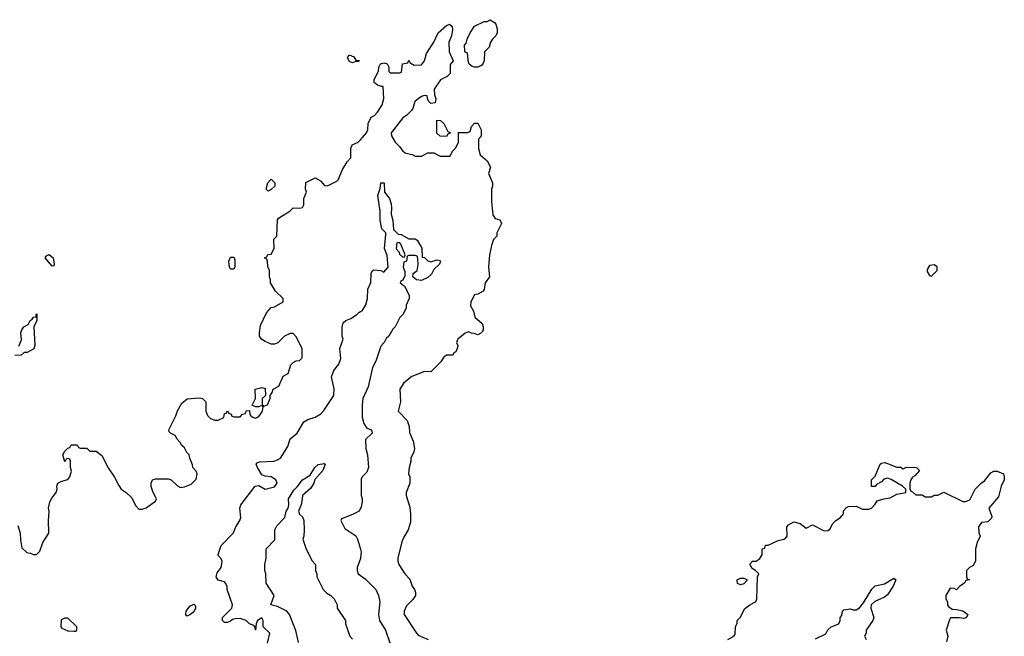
# Model space of a CAD drawing. Header units: inches. Extents: x 2380249 to 2585472, y 382747 to 546448.
# Tile 141 of 256: x 2427822 to 2434116, y 493690 to 497634. Entities that reach past the tile are written whole.
import ezdxf

# ---------------------------------------------------------------- set-up
doc = ezdxf.new("R2010")
doc.units = ezdxf.units.IN
doc.header["$MEASUREMENT"] = 0
doc.layers.add('C4429', color=7, linetype='Continuous')
doc.layers.add('C4439', color=7, linetype='Continuous')

msp = doc.modelspace()

# ---------------------------------------------------------------- linework, layer by layer
at = {"layer": 'C4429', "color": 4}
for points, elevation in [([(2429950, 497358), (2429930, 497366), (2429918, 497390), (2429928, 497410), (2429956.9, 497396.9), (2429970, 497374), (2429992.7, 497372.7), (2429990, 497366), (2429970, 497366)], 76), ([(2429410, 496538), (2429398, 496550), (2429408, 496590), (2429430, 496614), (2429452, 496590), (2429452, 496570), (2429430, 496548)], 76), ([(2428030, 496058), (2427984, 496110), (2427994.6, 496125.4), (2428010, 496131), (2428034.8, 496110), (2428042, 496070), (2428039.6, 496060.4)], 76), ([(2429170, 496038), (2429162, 496050), (2429158, 496090), (2429170, 496114), (2429190, 496114), (2429196.9, 496096.9), (2429198, 496050), (2429190, 496038)], 76), ([(2428890, 493818), (2428884, 493830), (2428886.6, 493850), (2428910, 493882.8), (2428934.8, 493894.8), (2428944.7, 493884.7), (2428946, 493870), (2428934.4, 493845.6), (2428910, 493828)], 72), ([(2428130, 493806), (2428110, 493806), (2428086, 493794), (2428084.7, 493750), (2428090, 493742), (2428130, 493724.7), (2428170, 493722), (2428178, 493722), (2428186, 493730), (2428186, 493750)], 76)]:
    msp.add_lwpolyline(points, close=True, dxfattribs=dict(at, elevation=elevation))
for points, elevation in [([(2427810, 494398), (2427824.4, 494350), (2427825.8, 494305.8), (2427834.8, 494254.8), (2427866.4, 494226.4), (2427890, 494222), (2427910, 494212), (2427930, 494214), (2427950, 494234), (2427969, 494290), (2428008.7, 494350), (2428005.2, 494430), (2428009, 494490), (2428005.2, 494510), (2428014, 494550), (2428026.3, 494573.7), (2428055.3, 494610), (2428062, 494630), (2428058, 494650), (2428066, 494670), (2428090, 494682), (2428130, 494692), (2428142, 494710), (2428153.6, 494746.4), (2428146, 494770), (2428146, 494810), (2428142, 494822), (2428130, 494826), (2428118, 494822), (2428110, 494806), (2428098, 494850), (2428110, 494874), (2428130, 494894), (2428142, 494898), (2428150, 494914), (2428190, 494914), (2428198, 494898), (2428210, 494894), (2428250, 494894), (2428270, 494874), (2428310, 494874), (2428346.8, 494846.8), (2428387.1, 494767.1), (2428427.1, 494707.1), (2428454.4, 494654.4), (2428470.9, 494630.9), (2428502, 494610), (2428536.9, 494576.9), (2428563.6, 494523.6), (2428583.6, 494503.6), (2428603.6, 494503.6), (2428630, 494511.3), (2428690, 494554), (2428695.3, 494570), (2428673.6, 494613.6), (2428662, 494650), (2428662, 494670), (2428670, 494691.3), (2428690, 494696), (2428770, 494696), (2428790, 494691.3), (2428830, 494652), (2428850, 494642), (2428874.6, 494645.4), (2428918, 494662), (2428950, 494694), (2428955.3, 494730), (2428950, 494746), (2428928, 494770), (2428927.3, 494787.3), (2428908.4, 494828.4), (2428906, 494850), (2428890, 494866), (2428874.6, 494894.6), (2428858, 494910), (2428848, 494930), (2428828, 494950), (2428814.6, 494974.6), (2428786, 494990), (2428778, 494998), (2428775.3, 495010), (2428819.5, 495100.5), (2428830, 495131.3), (2428858, 495182), (2428892.1, 495207.9), (2428970, 495214.8), (2428990.5, 495210.5), (2429010.8, 495190), (2429011, 495130), (2429022, 495102), (2429042, 495082), (2429070, 495071.3), (2429090, 495072), (2429126, 495090), (2429130, 495114), (2429142, 495118), (2429150, 495132), (2429158, 495118), (2429174, 495110), (2429178, 495098), (2429190, 495094), (2429230, 495094), (2429246, 495110), (2429266, 495114), (2429270, 495132), (2429290, 495134), (2429292, 495110), (2429299.6, 495099.6), (2429311.1, 495091.1), (2429330, 495086), (2429350, 495096), (2429361.2, 495110), (2429373.2, 495130), (2429378, 495158), (2429370, 495166), (2429350, 495158), (2429330, 495158), (2429308, 495168), (2429328.7, 495210), (2429326, 495270), (2429370, 495282), (2429390, 495274), (2429392, 495230), (2429372, 495210), (2429372.7, 495172.7), (2429382, 495162), (2429406, 495170), (2429422, 495210), (2429422, 495230), (2429436, 495250), (2429441.2, 495270), (2429477.2, 495290), (2429506.6, 495353.4), (2429538, 495370), (2429554.6, 495425.4), (2429570, 495442), (2429590, 495452), (2429610, 495454), (2429628, 495472), (2429628, 495530), (2429590, 495606), (2429570, 495626), (2429550, 495626), (2429514, 495610), (2429472.7, 495567.3), (2429450, 495558), (2429430, 495558), (2429390, 495575.3), (2429368, 495590), (2429355.3, 495610), (2429354, 495630), (2429361.5, 495678.5), (2429400.2, 495759.8), (2429430, 495792), (2429450, 495798), (2429506, 495830), (2429506, 495850), (2429456.4, 495896.4), (2429426, 495950), (2429426, 495970), (2429418, 495990), (2429418, 496030), (2429407.3, 496052.7), (2429406, 496090), (2429402, 496102), (2429386, 496110), (2429402, 496118), (2429407.3, 496132.7), (2429430, 496134), (2429448, 496170), (2429446, 496230), (2429466, 496250), (2429470, 496354), (2429476.4, 496363.6), (2429548, 496410), (2429569, 496431), (2429610, 496427.3), (2429630, 496432), (2429639, 496450), (2429639, 496490), (2429655.3, 496530), (2429648, 496550), (2429650, 496592), (2429710, 496622), (2429743.6, 496603.6), (2429770, 496574), (2429790, 496572), (2429850, 496602), (2429858, 496610), (2429884.7, 496675.3), (2429914.6, 496725.4), (2429938, 496750), (2429938, 496810), (2429947.3, 496832.7), (2429986, 496850), (2430000, 496866.2)], 76), ([(2427815.3, 495544.7), (2427833.6, 495586.4), (2427828.7, 495630), (2427835.3, 495650), (2427848.7, 495670), (2427875.3, 495684.7), (2427889, 495710), (2427902, 495718), (2427910, 495732), (2427926, 495734), (2427926, 495746), (2427932, 495752), (2427931.3, 495710), (2427912, 495670), (2427918, 495550), (2427911.3, 495528.7), (2427870, 495506), (2427850, 495506), (2427831.6, 495488.4), (2427790, 495486)], 76), ([(2429406, 493646), (2429421.2, 493710), (2429379, 493750), (2429377.2, 493790), (2429370, 493808), (2429342, 493790), (2429334, 493770), (2429330, 493728), (2429328, 493748), (2429318, 493758), (2429290, 493768.7), (2429268.7, 493790), (2429250, 493798), (2429230, 493803.7), (2429198.8, 493801.2), (2429182.8, 493797.2), (2429170, 493786), (2429150, 493778), (2429130, 493778), (2429118, 493790), (2429118, 493810), (2429178, 493870), (2429182, 493890), (2429148.9, 493988.9), (2429148, 494010), (2429138, 494030), (2429130, 494038), (2429089.4, 494049.4), (2429077.2, 494070), (2429084.8, 494095.2), (2429109, 494130), (2429115.3, 494170), (2429110, 494186), (2429090, 494206), (2429090, 494214), (2429109, 494270), (2429188.9, 494351.1), (2429204, 494390), (2429229, 494430), (2429235.3, 494450), (2429229, 494510), (2429235.3, 494530), (2429328, 494650), (2429350, 494654), (2429391.3, 494631.3), (2429450, 494646.4), (2429467, 494670), (2429459.6, 494690), (2429430, 494709.6), (2429390, 494713.2), (2429370, 494722), (2429340.9, 494770), (2429334, 494790), (2429340.2, 494799.8), (2429353.6, 494806.4), (2429446, 494810), (2429470, 494818), (2429488, 494830), (2429536.5, 494903.5), (2429550, 494952), (2429595.3, 494990), (2429638, 495062), (2429663.2, 495076.8), (2429710, 495091), (2429746.3, 495113.7), (2429765.6, 495134.4), (2429829.2, 495230), (2429832.9, 495272.9), (2429814, 495350), (2429829, 495390), (2429862, 495430), (2429873.6, 495466.4), (2429869, 495530), (2429888.7, 495590), (2429884, 495610), (2429884, 495670), (2429890, 495694), (2429906, 495710), (2429938, 495722), (2429974.6, 495745.4), (2429990, 495762), (2430000, 495767)], 72), ([(2429604.2, 493650), (2429587.8, 493727.8), (2429546.6, 493830), (2429529.7, 493849.7), (2429504, 493864), (2429470, 493880.7), (2429428, 493890), (2429448.7, 493950), (2429398, 494030), (2429395.3, 494090), (2429388.7, 494110), (2429388.7, 494150), (2429398, 494190), (2429398, 494250), (2429453.4, 494306.6), (2429452.6, 494370), (2429464.6, 494395.4), (2429516, 494450), (2429525.2, 494490), (2429538.4, 494510), (2429542, 494530), (2429539, 494570), (2429574.5, 494625.5), (2429595.1, 494644.9), (2429629.7, 494690.3), (2429679.1, 494720.9), (2429709.4, 494770), (2429730, 494787.7), (2429770, 494796), (2429774.8, 494790), (2429760.5, 494750), (2429707.5, 494692.5), (2429701, 494670), (2429683, 494637), (2429628.9, 494591.1), (2429623.8, 494536.2), (2429604.9, 494490), (2429610, 494472), (2429630, 494454), (2429638, 494430), (2429641, 494370), (2429638, 494330), (2429631.3, 494310), (2429650, 494254), (2429690, 494174), (2429712, 494150), (2429712, 494110), (2429722, 494090), (2429722, 494070), (2429762, 493990), (2429785.4, 493965.4), (2429810, 493951.3), (2429831.3, 493930), (2429851.1, 493891.1), (2429852, 493870), (2429904.7, 493790), (2429904.7, 493770), (2429931.1, 493691.1), (2429950, 493672)], 68), ([(2430000, 494508.8), (2429990.8, 494489.2), (2429950, 494468.7), (2429878, 494442), (2429874, 494430), (2429899.6, 494379.6), (2429970, 494332), (2429982, 494310), (2430000, 494246.5)], 72), ([(2430000, 494187.4), (2429978, 494130), (2429978, 494110), (2429984.7, 494090), (2430000, 494079.2)], 72)]:
    msp.add_lwpolyline(points, dxfattribs=dict(at, elevation=elevation))
at = {"layer": 'C4439', "color": 4}
for points, elevation in [([(2430000, 496866.2), (2430038, 496910), (2430048, 496930), (2430048.7, 496970), (2430068, 497010), (2430090, 497022), (2430110, 497042), (2430139, 497090), (2430148.7, 497130), (2430146, 497206), (2430134, 497206), (2430110, 497215.3), (2430088.4, 497231.6), (2430088.4, 497251.6), (2430116.4, 497303.6), (2430118, 497330), (2430128.7, 497351.3), (2430150, 497358), (2430170.7, 497350.7), (2430182, 497330), (2430182, 497302), (2430190, 497294), (2430250, 497294), (2430262, 497298), (2430269.1, 497350.9), (2430302, 497358), (2430310, 497374), (2430318, 497358), (2430343.6, 497343.6), (2430390, 497346), (2430408.7, 497370), (2430422.5, 497417.5), (2430470, 497491), (2430497, 497550), (2430550, 497597.3), (2430570, 497606), (2430586, 497590), (2430587.7, 497570), (2430582, 497530), (2430566, 497490), (2430568, 497428), (2430592, 497370), (2430572.7, 497347.3), (2430574, 497290), (2430554, 497270), (2430511.6, 497248.4), (2430472, 497190), (2430472.7, 497152.7), (2430482, 497130), (2430478, 497102), (2430450, 497098), (2430438, 497110), (2430428, 497130), (2430426, 497146), (2430410, 497148), (2430390, 497142), (2430370, 497128.7), (2430346.8, 497110), (2430334.8, 497065.2), (2430327.1, 497052.9), (2430296.8, 497023.2), (2430270, 497005.2), (2430196, 496910), (2430198, 496890), (2430222, 496850), (2430250, 496822), (2430270, 496792), (2430290, 496781), (2430331.1, 496771.1), (2430350, 496762), (2430390, 496762), (2430430, 496782), (2430470, 496782), (2430510, 496762), (2430570, 496762), (2430575.3, 496764.7), (2430588, 496792), (2430610, 496814), (2430626, 496850), (2430627.3, 496912.7), (2430687.3, 496912.7), (2430702, 496918), (2430708.9, 496951.1), (2430730, 496972), (2430751.1, 496971.1), (2430771.6, 496928.4), (2430771.6, 496888.4), (2430754, 496870), (2430754, 496810), (2430764.7, 496770), (2430810, 496732), (2430832, 496690), (2430818, 496650), (2430844.7, 496590), (2430844.7, 496570), (2430838, 496550), (2430838, 496470), (2430845.4, 496385.4), (2430862, 496362), (2430890, 496354), (2430901, 496330), (2430871.3, 496270), (2430870.9, 496249.1), (2430850, 496228), (2430837.3, 496190), (2430824.7, 496130), (2430818, 496050), (2430824.7, 495990), (2430798, 495950), (2430791.6, 495908.4), (2430783.6, 495896.4), (2430750, 495879), (2430730, 495874), (2430704.9, 495830), (2430703.5, 495803.5), (2430722.8, 495770), (2430731.1, 495731.1), (2430778, 495690), (2430784.7, 495670), (2430784.7, 495650), (2430779.8, 495640.2), (2430770, 495628), (2430750, 495618), (2430727.3, 495627.3), (2430710, 495628), (2430690, 495638), (2430670, 495628), (2430622, 495590), (2430614, 495570), (2430622, 495550), (2430618, 495530), (2430610.6, 495509.4), (2430598, 495502), (2430590, 495488), (2430550, 495488), (2430530, 495474), (2430513.7, 495446.3), (2430450, 495381.2), (2430410, 495384), (2430327.5, 495352.5), (2430278, 495310), (2430251.3, 495270), (2430256, 495190), (2430242, 495130), (2430298, 495070), (2430311.1, 495031.1), (2430312.7, 494992.7), (2430336.9, 494936.9), (2430344.7, 494890), (2430342, 494870), (2430322, 494830), (2430322, 494810), (2430311.1, 494768.9), (2430307.3, 494730), (2430314.8, 494710), (2430314.8, 494670), (2430292, 494610), (2430292, 494590), (2430315.3, 494515.3), (2430321, 494470), (2430319.8, 494420.2), (2430304.7, 494370), (2430276.9, 494323.1), (2430265.4, 494294.6), (2430238, 494190), (2430238, 494170), (2430244.7, 494150), (2430284.7, 494090), (2430315.3, 494055.3), (2430331.3, 494010), (2430344.7, 493990), (2430351.3, 493970), (2430351.3, 493950), (2430334.4, 493925.6), (2430294.4, 493885.6), (2430278.8, 493850), (2430278.8, 493830), (2430358, 493710), (2430370, 493698), (2430432, 493670)], 76), ([(2430000, 495767), (2430010, 495772), (2430035.3, 495810), (2430046, 495850), (2430048, 495910), (2430067.3, 495952.7), (2430068, 496010), (2430078, 496030), (2430085.2, 496034.8), (2430130, 496030.5), (2430150, 496018.8), (2430176.2, 496050), (2430170, 496126), (2430152.7, 496170), (2430162.7, 496262.7), (2430161.2, 496270), (2430136.9, 496296.9), (2430125.1, 496350), (2430126.3, 496410), (2430112, 496510), (2430125.2, 496554.8), (2430130, 496591), (2430150.7, 496590), (2430154, 496530), (2430184.9, 496490), (2430195.9, 496455.9), (2430199.1, 496430), (2430196, 496390), (2430207.7, 496350), (2430212, 496292), (2430242, 496262), (2430259.6, 496259.6), (2430310, 496232), (2430350, 496232), (2430363.6, 496223.6), (2430391.6, 496171.6), (2430394, 496114), (2430410, 496112), (2430430, 496091.3), (2430450, 496086), (2430490, 496098), (2430510, 496094), (2430511.3, 496090), (2430504.7, 496070), (2430470, 496035.3), (2430454.4, 496005.6), (2430430, 495985.2), (2430390, 495965.2), (2430358, 495970), (2430335.3, 495990), (2430338, 496010), (2430362, 496030), (2430368, 496068), (2430367.3, 496107.3), (2430362, 496122), (2430350, 496126), (2430310, 496126), (2430298, 496122), (2430294, 496090), (2430278, 496082), (2430274, 496050), (2430283.6, 496023.6), (2430283.6, 495996.4), (2430271.6, 495968.4), (2430258, 495962), (2430254, 495950), (2430282, 495930), (2430311.1, 495871.1), (2430312, 495850), (2430292.7, 495807.3), (2430292, 495790), (2430272, 495750), (2430252, 495730), (2430222, 495670), (2430206, 495654), (2430182, 495610), (2430165.4, 495594.6), (2430152, 495570), (2430130, 495546), (2430098, 495450), (2430076, 495410), (2430050, 495286), (2430016, 495210), (2430011, 495170), (2430010.9, 495090.9), (2430021, 495050), (2430040.7, 495020.7), (2430070.4, 495010.4), (2430074, 494990), (2430031.6, 494948.4), (2430034.8, 494890), (2430046, 494850), (2430051.3, 494770), (2430039.8, 494740.2), (2430012, 494710), (2430005.4, 494694.6), (2430004.7, 494590), (2430011.3, 494570), (2430011.3, 494550), (2430003.6, 494516.4), (2430000, 494508.8)], 72), ([(2432348, 493670), (2432386, 493690), (2432396.4, 493703.6), (2432398, 493750), (2432407.3, 493772.7), (2432408, 493790), (2432428.9, 493811.1), (2432454.6, 493865.4), (2432490, 493892), (2432526, 493910), (2432534.6, 493925.4), (2432538, 494070), (2432546, 494090), (2432526, 494110), (2432503.1, 494123.1), (2432488.4, 494151.6), (2432506, 494170), (2432530, 494171.3), (2432553.2, 494186.8), (2432568, 494210), (2432568, 494250), (2432586, 494254), (2432590, 494272), (2432607.3, 494272.7), (2432670, 494302), (2432706, 494310), (2432720.4, 494319.6), (2432728, 494330), (2432726, 494390), (2432736.4, 494403.6), (2432770, 494422), (2432810, 494412), (2432850, 494382), (2432890, 494402), (2432964.5, 494364.5), (2432990, 494366), (2433003.1, 494376.9), (2433018, 494410), (2433038, 494430), (2433068, 494450), (2433087.3, 494472.7), (2433088, 494492), (2433107.3, 494512.7), (2433120.4, 494519.6), (2433170, 494522), (2433210, 494502), (2433250, 494502), (2433266, 494510), (2433290, 494534), (2433304, 494556), (2433346, 494570), (2433385.6, 494574.4), (2433430, 494598), (2433486, 494610), (2433486, 494630), (2433466, 494650), (2433393.6, 494693.6), (2433370, 494702), (2433346, 494694), (2433330, 494678), (2433299.6, 494660.4), (2433290, 494648), (2433267.3, 494647.3), (2433266, 494690), (2433290, 494714), (2433322, 494790), (2433330, 494798), (2433350, 494801), (2433370, 494796), (2433430, 494772), (2433451.6, 494771.6), (2433470, 494762), (2433490, 494772), (2433554, 494770), (2433574, 494750), (2433543.6, 494716.4), (2433530, 494708), (2433518, 494690), (2433512, 494670), (2433512.7, 494632.7), (2433518, 494618), (2433530, 494614), (2433550, 494594), (2433590, 494594), (2433610, 494582), (2433650, 494582), (2433668.4, 494591.6), (2433690, 494592), (2433730, 494612), (2433850, 494551), (2433870, 494551), (2433896.5, 494563.5), (2433929.4, 494630.6), (2433968.7, 494670), (2433990, 494684.7), (2434030, 494736), (2434050, 494746), (2434070, 494746), (2434111, 494730), (2434116, 494710), (2434114.8, 494690), (2434096, 494650), (2434078, 494582), (2434018, 494510), (2434035.3, 494455.3), (2434034.4, 494445.6), (2434010, 494422), (2433970, 494418), (2433952, 494390), (2433952.7, 494352.7), (2433962, 494330), (2433942, 494290), (2433932, 494250), (2433932, 494170), (2433916.9, 494143.1), (2433894, 494130), (2433874, 494110), (2433874, 494070), (2433878, 494058), (2433894, 494050), (2433870, 494046), (2433862, 494030), (2433832, 494010), (2433810, 493986), (2433796.4, 493996.4), (2433770, 493998), (2433742, 493950), (2433742, 493930), (2433752, 493910), (2433752, 493890), (2433759.6, 493879.6), (2433783.6, 493863.6), (2433810, 493862), (2433851.6, 493851.6), (2433882, 493830), (2433874, 493810), (2433856.9, 493803.1), (2433828.4, 493808.4), (2433772, 493808), (2433765.4, 493794.6), (2433744.7, 493730), (2433756, 493690), (2433746.4, 493653.6)], 76), ([(2430000, 494246.5), (2430004.7, 494230), (2430001, 494190), (2430000, 494187.4)], 72), ([(2430000, 494079.2), (2430030, 494058), (2430098, 493990), (2430116, 493950), (2430124.7, 493910), (2430116, 493830), (2430121, 493790), (2430161, 493730), (2430187.5, 493647.5)], 72), ([(2432910, 493674), (2432974.6, 493705.4), (2432988.9, 493731.1), (2433009.1, 493750.9), (2433058, 493770), (2433066, 493790), (2433066, 493810), (2433076.4, 493823.6), (2433082, 493850), (2433090, 493858), (2433130, 493864.7), (2433150, 493858), (2433170, 493858), (2433190, 493871.3), (2433215.5, 493904.5), (2433269.1, 493990.9), (2433290, 494012), (2433350, 494024.7), (2433410, 494062), (2433422, 494050), (2433404.7, 494010), (2433370, 493955.3), (2433350, 493939), (2433287.3, 493912.7), (2433264.7, 493890), (2433262.8, 493870), (2433281, 493810), (2433276, 493790), (2433232, 493730), (2433232, 493710), (2433222, 493690), (2433232, 493670)], 72)]:
    msp.add_lwpolyline(points, dxfattribs=dict(at, elevation=elevation))
for points, elevation in [([(2430750, 497329.2), (2430730, 497329.3), (2430714.8, 497334.8), (2430694, 497350), (2430688.4, 497371.6), (2430687.3, 497407.3), (2430682, 497422), (2430670, 497426), (2430667.3, 497432.7), (2430666, 497470), (2430676.4, 497483.6), (2430682, 497510), (2430702, 497550), (2430730, 497592), (2430790, 497622), (2430810, 497622), (2430830, 497634), (2430856.9, 497616.9), (2430865.4, 497605.4), (2430874.4, 497574.4), (2430874.8, 497550), (2430866, 497530), (2430844.7, 497510), (2430831.3, 497490), (2430822, 497458), (2430792.7, 497427.3), (2430791.1, 497371.1), (2430784.5, 497355.5), (2430776.3, 497343.7)], 76), ([(2430550, 496886), (2430510, 496888), (2430488.4, 496908.4), (2430489, 496991), (2430512, 496990), (2430532, 496970), (2430558, 496918), (2430572.7, 496912.7), (2430572.7, 496907.3), (2430558, 496902)], 76), ([(2430250, 496208), (2430232.7, 496207.3), (2430228, 496168), (2430246.8, 496146.8), (2430250, 496134), (2430270, 496114), (2430282, 496118), (2430286, 496130), (2430259, 496199)], 72), ([(2433670, 496066), (2433638, 496062), (2433623.6, 496036.4), (2433623.6, 496023.6), (2433638, 495998), (2433650, 495994), (2433686, 496030), (2433686, 496050)], 84), ([(2432430, 494018), (2432410, 494028), (2432409, 494051), (2432430, 494062), (2432450, 494062), (2432470, 494054), (2432470, 494046), (2432450, 494026)], 76)]:
    msp.add_lwpolyline(points, close=True, dxfattribs=dict(at, elevation=elevation))

doc.saveas('drawing.dxf')
